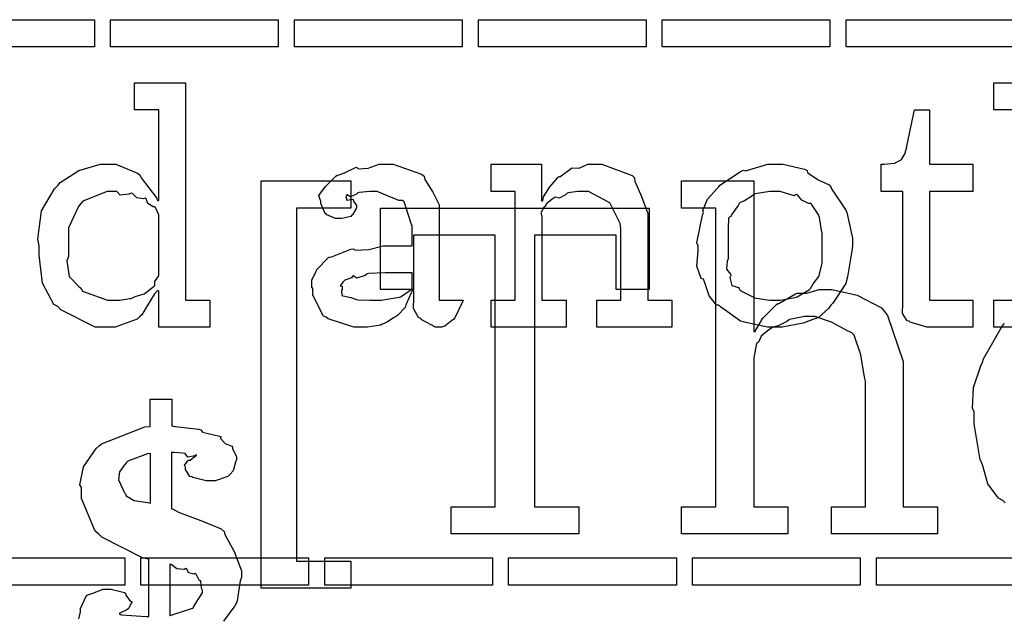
# Model space of a CAD drawing. Extents: x 0 to 8.5, y 0 to 11.
# Tile 74 of 256: x 3.26 to 3.763, y 2.741 to 3.047. Entities that reach past the tile are written whole.
import ezdxf

# ---------------------------------------------------------------- set-up
doc = ezdxf.new("R2010")
doc.units = 0
doc.layers.get('0').update_dxf_attribs({"linetype": 'CONTINUOUS'})

msp = doc.modelspace()

# ---------------------------------------------------------------- linework, layer by layer
at = {"color": 0}
for points in [[(3.21197, 3.04742), (3.29769, 3.04742), (3.29769, 3.03353), (3.21197, 3.03353), (3.21197, 3.04742)], [(3.30593, 3.04742), (3.39165, 3.04742), (3.39165, 3.03353), (3.30593, 3.03353), (3.30593, 3.04742)], [(3.39996, 3.04742), (3.48568, 3.04742), (3.48568, 3.03353), (3.39996, 3.03353), (3.39996, 3.04742)], [(3.49397, 3.04742), (3.57969, 3.04742), (3.57969, 3.03353), (3.49397, 3.03353), (3.49397, 3.04742)], [(3.58794, 3.04742), (3.67367, 3.04742), (3.67367, 3.03353), (3.58794, 3.03353), (3.58794, 3.04742)], [(3.68197, 3.04742), (3.76768, 3.04742), (3.76768, 3.03353), (3.68197, 3.03353), (3.68197, 3.04742)], [(3.30458, 2.89014), (3.29818, 2.89014), (3.2806, 2.89903), (3.27897, 2.90076), (3.27701, 2.90169), (3.27126, 2.91265), (3.26942, 2.92703), (3.26942, 2.93181), (3.26872, 2.93517), (3.27072, 2.9496), (3.27735, 2.96089), (3.27897, 2.96263), (3.28028, 2.96419), (3.28971, 2.97038), (3.30083, 2.97347), (3.30458, 2.97347), (3.30865, 2.97347), (3.31982, 2.96897), (3.32086, 2.96804), (3.32156, 2.96647), (3.32949, 2.95632), (3.32997, 2.95503), (3.33062, 2.95503), (3.33062, 3.00125), (3.31825, 3.00125), (3.31825, 3.01514), (3.34429, 3.01514), (3.34429, 2.90403), (3.35667, 2.90403), (3.35667, 2.89014), (3.33062, 2.89014), (3.33062, 2.90881), (3.32997, 2.90881), (3.3284, 2.90717), (3.3246, 2.9011), (3.32189, 2.89654), (3.32086, 2.89556), (3.3195, 2.89421), (3.30826, 2.89014), (3.30458, 2.89014)], [(3.72629, 2.89014), (3.72325, 2.89014), (3.71468, 2.89268), (3.71414, 2.89318), (3.71311, 2.89344), (3.71072, 2.89714), (3.71089, 2.90235), (3.71089, 2.90403), (3.71089, 2.95958), (3.69982, 2.95958), (3.69982, 2.97347), (3.70133, 2.97347), (3.70133, 2.97347), (3.70643, 2.97401), (3.70676, 2.97412), (3.70708, 2.97418), (3.71001, 2.97569), (3.71024, 2.97586), (3.71024, 2.97586), (3.71186, 2.9784), (3.71197, 2.97868), (3.71197, 2.97868), (3.71294, 2.98242), (3.71306, 2.98281), (3.71696, 3.00125), (3.72456, 3.00125), (3.72456, 2.97347), (3.74669, 2.97347), (3.74669, 2.95958), (3.72456, 2.95958), (3.72456, 2.90403), (3.74669, 2.90403), (3.74669, 2.89014), (3.74571, 2.89014), (3.74349, 2.89014), (3.74278, 2.89014), (3.74154, 2.89014), (3.73872, 2.89014), (3.73779, 2.89014), (3.73639, 2.89014), (3.73318, 2.89014), (3.73215, 2.89014), (3.73068, 2.89014), (3.72738, 2.89014), (3.72629, 2.89014)], [(3.435, 2.89014), (3.43028, 2.89014), (3.41726, 2.89447), (3.41613, 2.89535), (3.41488, 2.89583), (3.4094, 2.90657), (3.4094, 2.9101), (3.40886, 2.91037), (3.40881, 2.91428), (3.41103, 2.91878), (3.41135, 2.91943), (3.41124, 2.91954), (3.41732, 2.92572), (3.41808, 2.92617), (3.41857, 2.92594), (3.42876, 2.93007), (3.43001, 2.93028), (3.43115, 2.92953), (3.43799, 2.9299), (3.44532, 2.93181), (3.44781, 2.93181), (3.46018, 2.93181), (3.46018, 2.94222), (3.45985, 2.94276), (3.456, 2.95432), (3.45518, 2.95503), (3.45335, 2.95503), (3.44754, 2.95731), (3.44217, 2.95958), (3.44043, 2.95958), (3.43842, 2.95958), (3.433, 2.95904), (3.4324, 2.95893), (3.43175, 2.95817), (3.4286, 2.95676), (3.42686, 2.95779), (3.42654, 2.95763), (3.42654, 2.95742), (3.42626, 2.95708), (3.42681, 2.95514), (3.42969, 2.95568), (3.43001, 2.95546), (3.43018, 2.95454), (3.43175, 2.95247), (3.43175, 2.95176), (3.43147, 2.95079), (3.42958, 2.94754), (3.42914, 2.94721), (3.42871, 2.94683), (3.42415, 2.94569), (3.42264, 2.94569), (3.42101, 2.94569), (3.41656, 2.94769), (3.41613, 2.94808), (3.41558, 2.94829), (3.41351, 2.95335), (3.41351, 2.95503), (3.41336, 2.95503), (3.41249, 2.95747), (3.41531, 2.96143), (3.41569, 2.96197), (3.41596, 2.96235), (3.42111, 2.96739), (3.42176, 2.96783), (3.42176, 2.96778), (3.42546, 2.96912), (3.43078, 2.97174), (3.43175, 2.97194), (3.43246, 2.97119), (3.43767, 2.97157), (3.44331, 2.97347), (3.44521, 2.97347), (3.45047, 2.97347), (3.46496, 2.96843), (3.46625, 2.96739), (3.46669, 2.96576), (3.47071, 2.95925), (3.47385, 2.95269), (3.47385, 2.95047), (3.47385, 2.90403), (3.48622, 2.90403), (3.48579, 2.9031), (3.48193, 2.89497), (3.48144, 2.89426), (3.48025, 2.89344), (3.47683, 2.89068), (3.47504, 2.89014), (3.4745, 2.89014), (3.472, 2.89014), (3.46506, 2.89393), (3.46451, 2.89469), (3.46332, 2.89507), (3.46089, 2.89968), (3.46104, 2.90539), (3.46104, 2.90728), (3.46104, 2.90881), (3.46018, 2.90881), (3.45964, 2.90782), (3.45725, 2.90224), (3.45692, 2.90164), (3.4566, 2.90018), (3.45264, 2.89621), (3.45215, 2.89578), (3.45101, 2.89507), (3.4476, 2.89285), (3.44547, 2.89193), (3.44476, 2.89165), (3.4439, 2.89128), (3.43722, 2.89014), (3.435, 2.89014)], [(3.50043, 2.90403), (3.51281, 2.90403), (3.51281, 2.95958), (3.50043, 2.95958), (3.50043, 2.97347), (3.52626, 2.97347), (3.52626, 2.95481), (3.52692, 2.95481), (3.52692, 2.95481), (3.52718, 2.95676), (3.52957, 2.96056), (3.52994, 2.9611), (3.52983, 2.96115), (3.53461, 2.96674), (3.53515, 2.96718), (3.53554, 2.96701), (3.54161, 2.97146), (3.54232, 2.97174), (3.54232, 2.97174), (3.54557, 2.97151), (3.54997, 2.97347), (3.55143, 2.97347), (3.55701, 2.97347), (3.57264, 2.96772), (3.57379, 2.96653), (3.57389, 2.96479), (3.57731, 2.95692), (3.58051, 2.94835), (3.58051, 2.94547), (3.58051, 2.90403), (3.59289, 2.90403), (3.59289, 2.89014), (3.55447, 2.89014), (3.55447, 2.90403), (3.56685, 2.90403), (3.56685, 2.94069), (3.5664, 2.94314), (3.56114, 2.95378), (3.55024, 2.95958), (3.54665, 2.95958), (3.54482, 2.95958), (3.53988, 2.95888), (3.53928, 2.95871), (3.53851, 2.95785), (3.53521, 2.95617), (3.53321, 2.9566), (3.53276, 2.95632), (3.53168, 2.95557), (3.5286, 2.95307), (3.52832, 2.95226), (3.52821, 2.95199), (3.52746, 2.95133), (3.52588, 2.94862), (3.52647, 2.94694), (3.52647, 2.94635), (3.52647, 2.90403), (3.53885, 2.90403), (3.53885, 2.89014), (3.50043, 2.89014), (3.50043, 2.90403)], [(3.64578, 2.89014), (3.64171, 2.89014), (3.63069, 2.89253), (3.6295, 2.89296), (3.62799, 2.89324), (3.61778, 2.90056), (3.61692, 2.90142), (3.61561, 2.90142), (3.61187, 2.90614), (3.60954, 2.91342), (3.6091, 2.91465), (3.60786, 2.91504), (3.60563, 2.92144), (3.60628, 2.92925), (3.60628, 2.93181), (3.60563, 2.93338), (3.60861, 2.94749), (3.6091, 2.94874), (3.60867, 2.94982), (3.61111, 2.95557), (3.61604, 2.9611), (3.61692, 2.96197), (3.6174, 2.96272), (3.62825, 2.97), (3.6295, 2.97043), (3.63049, 2.97006), (3.64193, 2.97347), (3.64578, 2.97347), (3.64979, 2.97347), (3.6606, 2.97097), (3.66183, 2.97043), (3.66243, 2.96907), (3.66764, 2.96556), (3.67333, 2.96294), (3.67421, 2.96197), (3.67453, 2.96089), (3.68175, 2.95003), (3.68224, 2.94874), (3.68272, 2.94721), (3.68528, 2.93565), (3.68528, 2.93181), (3.685, 2.93024), (3.68272, 2.91596), (3.68224, 2.91465), (3.68175, 2.91254), (3.67507, 2.9024), (3.67421, 2.90142), (3.6729, 2.89968), (3.66781, 2.89518), (3.66303, 2.8935), (3.66183, 2.89296), (3.65994, 2.89225), (3.64931, 2.89014), (3.64578, 2.89014)], [(3.38297, 2.965), (3.42876, 2.965), (3.42876, 2.95111), (3.40099, 2.95111), (3.40099, 2.77056), (3.42876, 2.77056), (3.42876, 2.75667), (3.38297, 2.75667), (3.38297, 2.965)], [(3.59782, 2.79833), (3.6154, 2.79833), (3.6154, 2.95111), (3.59782, 2.95111), (3.59782, 2.965), (3.63471, 2.965), (3.63471, 2.88797), (3.63558, 2.88797), (3.63547, 2.88807), (3.63943, 2.89475), (3.63992, 2.89535), (3.63992, 2.89535), (3.64199, 2.89735), (3.64632, 2.90181), (3.64708, 2.90229), (3.64762, 2.90229), (3.65608, 2.90717), (3.65707, 2.9075), (3.65707, 2.9075), (3.66178, 2.9075), (3.66813, 2.90944), (3.67031, 2.90944), (3.67458, 2.90944), (3.68761, 2.90662), (3.69997, 2.90007), (3.70156, 2.89817), (3.70307, 2.89611), (3.7111, 2.87261), (3.7111, 2.86475), (3.7111, 2.79833), (3.72868, 2.79833), (3.72868, 2.78444), (3.67443, 2.78444), (3.67443, 2.79833), (3.69179, 2.79833), (3.69179, 2.86257), (3.69135, 2.86464), (3.6894, 2.87603), (3.68599, 2.88601), (3.68485, 2.88732), (3.68272, 2.88824), (3.67453, 2.89279), (3.66596, 2.89556), (3.66314, 2.89556), (3.6606, 2.89556), (3.65381, 2.89432), (3.65294, 2.89404), (3.65169, 2.89301), (3.64714, 2.89079), (3.64447, 2.89019), (3.64382, 2.88971), (3.64242, 2.88878), (3.63851, 2.88553), (3.63747, 2.88325), (3.6371, 2.88254), (3.63618, 2.88178), (3.63471, 2.87457), (3.63471, 2.87213), (3.63471, 2.79833), (3.65207, 2.79833), (3.65207, 2.78444), (3.59782, 2.78444), (3.59782, 2.79833)], [(3.30871, 2.90403), (3.31065, 2.90403), (3.31586, 2.90479), (3.31651, 2.90489), (3.31651, 2.90489), (3.31862, 2.90588), (3.32314, 2.90722), (3.32368, 2.9075), (3.32368, 2.9075), (3.32835, 2.91124), (3.32867, 2.91162), (3.32867, 2.91162), (3.32861, 2.91347), (3.33062, 2.9165), (3.33062, 2.91749), (3.33062, 2.94613), (3.33062, 2.94754), (3.329, 2.95139), (3.32867, 2.95176), (3.32781, 2.95171), (3.32503, 2.9534), (3.32422, 2.95583), (3.32368, 2.95611), (3.32286, 2.95574), (3.31944, 2.95632), (3.31717, 2.95861), (3.31651, 2.95871), (3.31532, 2.95811), (3.31087, 2.95774), (3.30925, 2.95958), (3.30871, 2.95958), (3.30419, 2.95958), (3.29178, 2.95454), (3.29069, 2.9535), (3.2895, 2.95188), (3.2844, 2.94092), (3.2844, 2.93722), (3.2844, 2.92638), (3.28364, 2.9241), (3.28478, 2.91613), (3.28961, 2.91114), (3.29069, 2.9101), (3.29161, 2.90858), (3.30442, 2.90403), (3.30871, 2.90403)], [(3.64578, 2.90403), (3.64844, 2.90403), (3.65565, 2.90533), (3.65642, 2.90554), (3.65696, 2.90571), (3.66331, 2.90944), (3.66379, 2.90989), (3.66379, 2.90989), (3.66515, 2.91237), (3.66792, 2.91601), (3.66813, 2.91661), (3.66813, 2.91661), (3.66965, 2.92296), (3.66965, 2.92507), (3.66965, 2.93853), (3.66949, 2.93875), (3.66835, 2.94618), (3.66813, 2.94678), (3.66792, 2.94738), (3.66428, 2.95307), (3.66379, 2.9535), (3.66271, 2.9534), (3.65929, 2.95518), (3.65717, 2.95785), (3.65642, 2.95806), (3.65543, 2.95731), (3.64817, 2.95958), (3.64578, 2.95958), (3.64301, 2.95958), (3.63547, 2.95833), (3.63471, 2.95806), (3.63357, 2.95708), (3.62961, 2.95464), (3.62771, 2.95394), (3.62733, 2.9535), (3.62679, 2.95242), (3.62321, 2.94743), (3.62299, 2.94678), (3.6219, 2.94607), (3.62169, 2.94043), (3.62169, 2.93853), (3.62169, 2.92507), (3.6211, 2.92399), (3.62088, 2.91982), (3.62278, 2.91726), (3.62299, 2.91661), (3.62256, 2.91558), (3.62349, 2.91151), (3.62685, 2.91043), (3.62733, 2.90989), (3.62776, 2.90896), (3.63396, 2.90582), (3.63471, 2.90554), (3.63476, 2.90517), (3.64301, 2.90403), (3.64578, 2.90403)], [(3.48014, 2.79833), (3.5025, 2.79833), (3.5025, 2.93722), (3.46083, 2.93722), (3.46083, 2.90944), (3.4439, 2.90944), (3.4439, 2.95111), (3.58128, 2.95111), (3.58128, 2.90944), (3.56435, 2.90944), (3.56435, 2.93722), (3.52268, 2.93722), (3.52268, 2.79833), (3.54525, 2.79833), (3.54525, 2.78444), (3.48014, 2.78444), (3.48014, 2.79833)], [(3.44086, 2.90403), (3.44428, 2.90403), (3.45356, 2.90549), (3.45454, 2.90576), (3.45449, 2.90593), (3.46018, 2.90972), (3.46018, 2.91097), (3.46018, 2.91792), (3.44933, 2.91792), (3.44629, 2.91792), (3.43799, 2.91758), (3.43718, 2.91749), (3.43608, 2.91661), (3.43181, 2.91525), (3.43001, 2.91635), (3.42958, 2.91618), (3.42919, 2.91536), (3.42567, 2.91422), (3.42546, 2.91401), (3.42486, 2.91342), (3.42329, 2.91135), (3.42437, 2.91108), (3.42437, 2.91097), (3.42437, 2.90944), (3.42399, 2.90901), (3.42426, 2.90642), (3.42796, 2.9056), (3.42871, 2.90533), (3.42871, 2.90533), (3.43218, 2.90419), (3.43869, 2.90403), (3.44086, 2.90403)], [(3.32644, 2.82557), (3.32482, 2.82542), (3.31472, 2.82161), (3.31407, 2.82101), (3.31315, 2.81982), (3.3106, 2.81614), (3.31017, 2.81381), (3.31017, 2.81299), (3.31011, 2.81207), (3.31304, 2.8055), (3.31364, 2.80496), (3.31392, 2.80393), (3.31808, 2.80149), (3.32488, 2.80051), (3.32644, 2.80018), (3.32644, 2.82557)], [(3.22749, 2.77219), (3.31321, 2.77219), (3.31321, 2.75831), (3.22749, 2.75831), (3.22749, 2.77219)], [(3.32146, 2.77219), (3.40717, 2.77219), (3.40717, 2.75831), (3.32146, 2.75831), (3.32146, 2.77219)], [(3.33621, 2.74268), (3.33649, 2.74278), (3.34782, 2.74647), (3.34858, 2.74701), (3.34836, 2.74724), (3.35042, 2.75043), (3.35292, 2.75439), (3.35292, 2.75569), (3.35292, 2.75569), (3.35249, 2.75663), (3.35215, 2.76014), (3.35206, 2.76047), (3.3514, 2.76047), (3.34978, 2.76394), (3.34944, 2.76417), (3.34864, 2.76394), (3.34581, 2.7646), (3.34489, 2.7666), (3.34446, 2.76676), (3.34358, 2.76628), (3.3399, 2.76665), (3.33703, 2.76882), (3.33621, 2.76893), (3.33621, 2.74268)], [(3.41547, 2.77219), (3.50119, 2.77219), (3.50119, 2.75831), (3.41547, 2.75831), (3.41547, 2.77219)], [(3.50944, 2.77219), (3.59517, 2.77219), (3.59517, 2.75831), (3.50944, 2.75831), (3.50944, 2.77219)], [(3.60346, 2.77219), (3.68918, 2.77219), (3.68918, 2.75831), (3.60346, 2.75831), (3.60346, 2.77219)], [(3.69749, 2.77219), (3.78321, 2.77219), (3.78321, 2.75831), (3.69749, 2.75831), (3.69749, 2.77219)]]:
    msp.add_lwpolyline(points, close=True, dxfattribs=at)
for points in [[(3.76975, 3.00125), (3.75738, 3.00125), (3.75738, 3.01514), (3.78342, 3.01514)], [(3.79579, 2.89014), (3.75738, 2.89014), (3.75738, 2.90403), (3.75738, 2.90403), (3.76975, 2.90403)], [(3.76318, 2.80029), (3.76199, 2.8016), (3.75988, 2.80268), (3.75435, 2.81006), (3.75179, 2.81922), (3.75114, 2.82113), (3.75049, 2.82238), (3.74744, 2.84082), (3.74744, 2.84694), (3.74653, 2.84868), (3.74713, 2.85938), (3.75087, 2.87044), (3.75157, 2.87235), (3.75217, 2.87392), (3.76167, 2.89074), (3.76286, 2.89208)], [(3.28982, 2.741), (3.29064, 2.74457), (3.29064, 2.74571), (3.29036, 2.74593), (3.29368, 2.75288), (3.29432, 2.75331), (3.29432, 2.75331), (3.29699, 2.75407), (3.30214, 2.75612), (3.30387, 2.75612), (3.30632, 2.75612), (3.3131, 2.7545), (3.31364, 2.75418), (3.31381, 2.75319), (3.3156, 2.75049), (3.31689, 2.74968), (3.31689, 2.7494), (3.31635, 2.74864), (3.31526, 2.74642), (3.31494, 2.74615), (3.31424, 2.74561), (3.31104, 2.74414), (3.3106, 2.74397), (3.3106, 2.74333), (3.31164, 2.74311), (3.32417, 2.74229), (3.32557, 2.74224), (3.32557, 2.77154), (3.32264, 2.77203), (3.30149, 2.78282), (3.29997, 2.78435), (3.29812, 2.78586), (3.29107, 2.80263), (3.29107, 2.80821), (3.29031, 2.80951), (3.29221, 2.81874), (3.29867, 2.82813), (3.30018, 2.82949), (3.30138, 2.83057), (3.3234, 2.83925), (3.32622, 2.83946), (3.32622, 2.85335), (3.33729, 2.85335), (3.33729, 2.83968), (3.33757, 2.83963), (3.35097, 2.838), (3.35206, 2.83772), (3.35303, 2.83653), (3.3616, 2.83447), (3.36225, 2.83404), (3.36208, 2.83333), (3.36447, 2.83062), (3.368, 2.82937), (3.36833, 2.82883), (3.36837, 2.82807), (3.37028, 2.82394), (3.37028, 2.82254), (3.3699, 2.82107), (3.36871, 2.81668), (3.36714, 2.815), (3.3666, 2.81451), (3.36589, 2.81381), (3.35938, 2.81168), (3.35726, 2.81168), (3.35482, 2.81168), (3.34804, 2.81332), (3.3475, 2.81364), (3.34651, 2.81381), (3.34424, 2.81743), (3.34424, 2.81862), (3.34424, 2.81862), (3.34375, 2.81961), (3.34549, 2.82189), (3.34576, 2.8221), (3.34576, 2.8221), (3.34663, 2.82215), (3.34944, 2.82437), (3.34987, 2.82449), (3.34987, 2.82493), (3.34896, 2.82433), (3.34538, 2.82368), (3.34418, 2.82557), (3.34381, 2.82557), (3.34272, 2.82568), (3.33849, 2.82601), (3.33708, 2.82601), (3.33708, 2.79736), (3.33794, 2.79715), (3.34076, 2.79551), (3.35297, 2.79101), (3.36247, 2.78706), (3.36399, 2.78564), (3.36442, 2.78413), (3.36908, 2.77544), (3.37289, 2.76551), (3.37289, 2.76221), (3.37224, 2.76053), (3.37071, 2.75017), (3.37028, 2.74918), (3.36942, 2.74767), (3.36367, 2.73975)]]:
    msp.add_lwpolyline(points, dxfattribs=at)

doc.saveas('drawing.dxf')
